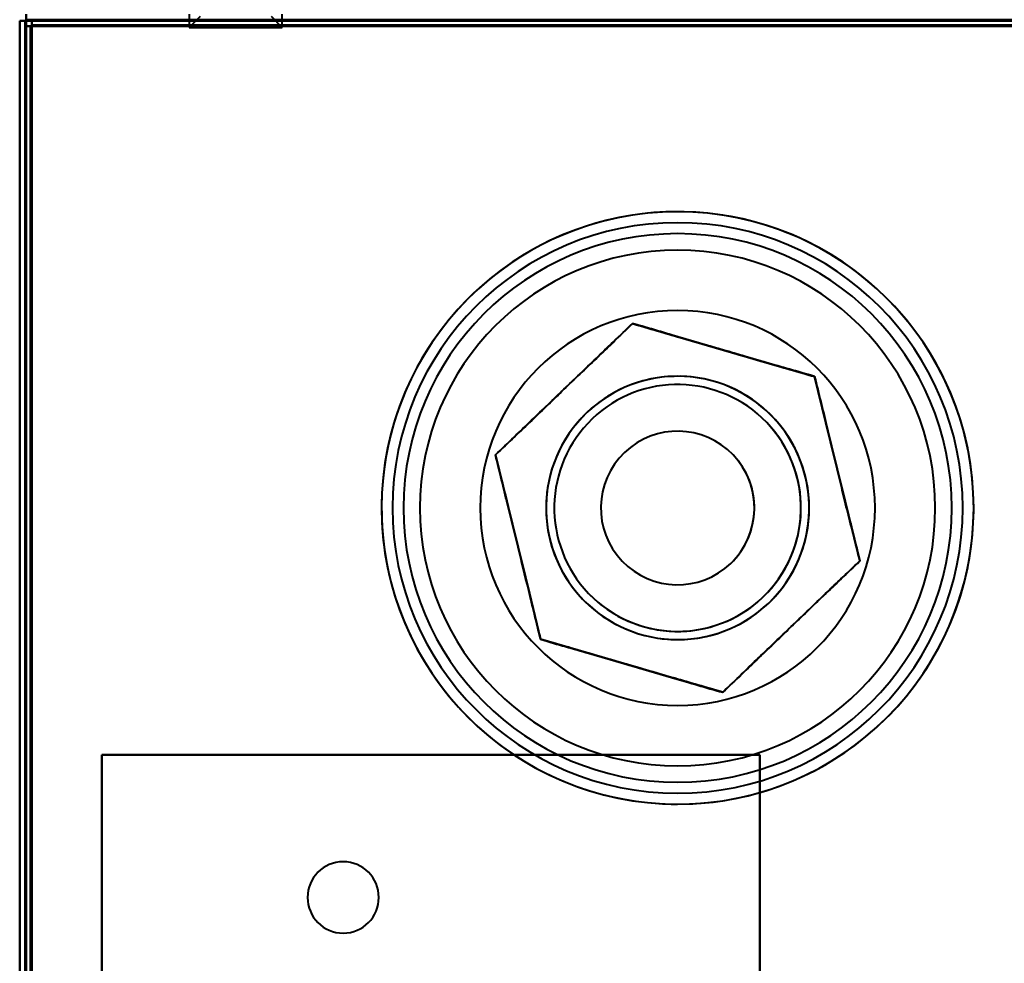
# Model space of a CAD drawing. Header units: millimetres. Extents: x -1321 to 1388, y -120 to 1267.
# Tile 77 of 88: x -418 to -328, y 977 to 1063. Entities that reach past the tile are written whole.
import ezdxf

# ---------------------------------------------------------------- set-up
doc = ezdxf.new("R2010")
doc.units = ezdxf.units.MM
doc.layers.add('G-IMPT', color=8, linetype='Continuous', lineweight=40)

# ---------------------------------------------------------------- blocks, each defined once
blk = doc.blocks.new('NEXA 1500 CALQUES_dwg-769064-Droite')
at = {"layer": 'G-IMPT'}
for p, q in [((-416.9, 1063.372), (-416.9, 1062.772)), ((-416.9, 1063.372), (-416.9, 1062.772)), ((-416.9, 1062.772), (-416.9, 1063.372)), ((-416.9, 1062.772), (-416.9, 1063.372)), ((-402.05, 1063.372), (-402.05, 1062.172)), ((-402.05, 1063.372), (-402.05, 1062.172)), ((-401.05, 1063.172), (-402.05, 1062.172)), ((-401.05, 1063.172), (-402.05, 1062.172)), ((-393.55, 1062.172), (-394.55, 1063.172)), ((-393.55, 1062.172), (-394.55, 1063.172)), ((-393.55, 1062.172), (-393.55, 1063.372)), ((-393.55, 1062.172), (-393.55, 1063.372)), ((-417.5, 1062.772), (-416.9, 1062.772)), ((-416.9, 1062.772), (-417.5, 1062.772)), ((-416.9, 1062.772), (-417.5, 1062.772)), ((-417.5, 1062.772), (-416.9, 1062.772)), ((-417, 1062.272), (-417, 129.472)), ((-416.4, 1062.272), (-417, 1062.272)), ((-416.4, 1062.272), (-417, 1062.272)), ((-417, 1062.272), (-416.4, 1062.272)), ((-417, 1062.272), (-416.4, 1062.272)), ((-416.4, 1062.872), (-416.4, 1062.272)), ((-416.4, 1062.872), (-416.4, 1062.272)), ((-416.4, 1062.272), (-416.4, 1062.872)), ((-416.4, 1062.272), (-416.4, 1062.872)), ((-402.05, 1062.172), (-397.8, 1062.172)), ((-402.05, 1062.172), (-394.119, 1062.172)), ((-397.8, 1062.172), (-402.05, 1062.172)), ((-394.119, 1062.172), (-402.05, 1062.172)), ((-401.481, 1062.172), (-393.55, 1062.172)), ((-393.55, 1062.172), (-401.481, 1062.172)), ((-397.8, 1062.172), (-393.55, 1062.172)), ((-393.55, 1062.172), (-397.8, 1062.172))]:
    blk.add_line(p, q, dxfattribs=at)
at = {"layer": 'G-IMPT', "flags": 128}
for points in [[(-416.9, 1062.872), (-416.9, 1062.997), (-416.9, 1063.122), (-416.9, 1063.247), (-416.9, 1063.372)], [(-416.9, 1063.372), (-416.9, 1063.247), (-416.9, 1063.122), (-416.9, 1062.997), (-416.9, 1062.872)], [(-416.9, 1062.872), (-416.9, 1062.997), (-416.9, 1063.122), (-416.9, 1063.247), (-416.9, 1063.372)], [(-416.9, 1063.372), (-416.9, 1063.247), (-416.9, 1063.122), (-416.9, 1062.997), (-416.9, 1062.872)], [(-417.5, 968.672), (-417.5, 992.197), (-417.5, 1015.722), (-417.5, 1039.247), (-417.5, 1062.772)], [(-417.5, 1062.772), (-417.375, 1062.772), (-417.25, 1062.772), (-417.125, 1062.772), (-417, 1062.772)], [(-417, 1062.772), (-417.125, 1062.772), (-417.25, 1062.772), (-417.375, 1062.772), (-417.5, 1062.772)], [(-417.5, 1062.772), (-417.5, 1039.247), (-417.5, 1015.722), (-417.5, 992.197), (-417.5, 968.672)], [(-417.5, 128.972), (-417.5, 362.422), (-417.5, 595.872), (-417.5, 829.322), (-417.5, 1062.772)], [(-417.5, 1062.772), (-417.5, 1039.247), (-417.5, 1015.722), (-417.5, 992.197), (-417.5, 968.672)], [(-417, 1062.772), (-417.125, 1062.772), (-417.25, 1062.772), (-417.375, 1062.772), (-417.5, 1062.772)], [(-417.5, 1062.772), (-417.5, 829.322), (-417.5, 595.872), (-417.5, 362.422), (-417.5, 128.972)], [(-417.5, 128.972), (-417.5, 362.422), (-417.5, 595.872), (-417.5, 829.322), (-417.5, 1062.772)], [(-417.5, 1062.772), (-417.375, 1062.772), (-417.25, 1062.772), (-417.125, 1062.772), (-417, 1062.772)], [(-417.5, 968.672), (-417.5, 992.197), (-417.5, 1015.722), (-417.5, 1039.247), (-417.5, 1062.772)], [(-417.5, 1062.772), (-417.5, 829.322), (-417.5, 595.872), (-417.5, 362.422), (-417.5, 128.972)], [(-417, 1062.772), (-416.988, 1062.772), (-416.975, 1062.772), (-416.963, 1062.772), (-416.95, 1062.772)], [(-417, 968.672), (-417, 992.197), (-417, 1015.722), (-417, 1039.247), (-417, 1062.772)], [(-417, 1062.772), (-417, 1062.647), (-417, 1062.522), (-417, 1062.397), (-417, 1062.272)], [(-417, 1062.772), (-417, 1039.247), (-417, 1015.722), (-417, 992.197), (-417, 968.672)], [(-417, 1062.272), (-417, 1062.397), (-417, 1062.522), (-417, 1062.647), (-417, 1062.772)], [(-416.95, 1062.772), (-416.963, 1062.772), (-416.975, 1062.772), (-416.988, 1062.772), (-417, 1062.772)], [(-417, 1062.272), (-417, 1062.397), (-417, 1062.522), (-417, 1062.647), (-417, 1062.772)], [(-417, 1062.772), (-417, 1062.647), (-417, 1062.522), (-417, 1062.397), (-417, 1062.272)], [(-417, 1062.272), (-417, 1038.872), (-417, 1015.472), (-417, 992.072), (-417, 968.672)], [(-416.5, 1062.272), (-416.625, 1062.272), (-416.75, 1062.272), (-416.875, 1062.272), (-417, 1062.272)], [(-417, 968.672), (-417, 992.072), (-417, 1015.472), (-417, 1038.872), (-417, 1062.272)], [(-417, 1062.272), (-416.875, 1062.272), (-416.75, 1062.272), (-416.625, 1062.272), (-416.5, 1062.272)], [(-417, 1062.272), (-417, 1038.872), (-417, 1015.472), (-417, 992.072), (-417, 968.672)], [(-417, 968.672), (-417, 992.072), (-417, 1015.472), (-417, 1038.872), (-417, 1062.272)], [(-417, 129.472), (-417, 362.672), (-417, 595.872), (-417, 829.072), (-417, 1062.272)], [(-417, 1062.272), (-417, 829.072), (-417, 595.872), (-417, 362.672), (-417, 129.472)], [(-417, 1062.272), (-416.875, 1062.272), (-416.75, 1062.272), (-416.625, 1062.272), (-416.5, 1062.272)], [(-417, 1062.272), (-417, 829.072), (-417, 595.872), (-417, 362.672), (-417, 129.472)], [(-417, 129.472), (-417, 362.672), (-417, 595.872), (-417, 829.072), (-417, 1062.272)], [(-416.5, 1062.272), (-416.625, 1062.272), (-416.75, 1062.272), (-416.875, 1062.272), (-417, 1062.272)], [(-417, 129.472), (-417, 362.672), (-417, 595.872), (-417, 829.072), (-417, 1062.272)], [(-417, 1062.272), (-417, 829.072), (-417, 595.872), (-417, 362.672), (-417, 129.472)], [(-417, 129.472), (-417, 362.672), (-417, 595.872), (-417, 829.072), (-417, 1062.272)], [(-417, 1062.272), (-417, 829.072), (-417, 595.872), (-417, 362.672), (-417, 129.472)], [(-416.95, 1062.772), (-416.938, 1062.772), (-416.925, 1062.772), (-416.913, 1062.772), (-416.9, 1062.772)], [(-416.9, 1062.772), (-416.913, 1062.772), (-416.925, 1062.772), (-416.938, 1062.772), (-416.95, 1062.772)], [(-416.9, 1062.822), (-416.9, 1062.835), (-416.9, 1062.847), (-416.9, 1062.86), (-416.9, 1062.872)], [(-416.9, 1062.872), (-416.9, 1062.86), (-416.9, 1062.847), (-416.9, 1062.835), (-416.9, 1062.822)], [(-416.4, 1062.872), (-416.525, 1062.872), (-416.65, 1062.872), (-416.775, 1062.872), (-416.9, 1062.872)], [(416.9, 1062.872), (208.45, 1062.872), (0, 1062.872), (-208.45, 1062.872), (-416.9, 1062.872)], [(-416.9, 1062.872), (-416.775, 1062.872), (-416.65, 1062.872), (-416.525, 1062.872), (-416.4, 1062.872)], [(-416.9, 1062.872), (-416.775, 1062.872), (-416.65, 1062.872), (-416.525, 1062.872), (-416.4, 1062.872)], [(-416.4, 1062.872), (-416.525, 1062.872), (-416.65, 1062.872), (-416.775, 1062.872), (-416.9, 1062.872)], [(-416.9, 1062.872), (-208.45, 1062.872), (0, 1062.872), (208.45, 1062.872), (416.9, 1062.872)], [(-416.9, 1062.772), (-416.9, 1062.785), (-416.9, 1062.797), (-416.9, 1062.81), (-416.9, 1062.822)], [(-416.9, 1062.822), (-416.9, 1062.81), (-416.9, 1062.797), (-416.9, 1062.785), (-416.9, 1062.772)], [(416.9, 1062.772), (208.45, 1062.772), (0, 1062.772), (-208.45, 1062.772), (-416.9, 1062.772)], [(-416.9, 1062.772), (-416.9, 1039.247), (-416.9, 1015.722), (-416.9, 992.197), (-416.9, 968.672)], [(-416.9, 968.672), (-416.9, 992.197), (-416.9, 1015.722), (-416.9, 1039.247), (-416.9, 1062.772)], [(-416.9, 1062.772), (-208.45, 1062.772), (0, 1062.772), (208.45, 1062.772), (416.9, 1062.772)], [(-416.9, 968.672), (-416.9, 992.197), (-416.9, 1015.722), (-416.9, 1039.247), (-416.9, 1062.772)], [(-416.9, 1062.772), (-208.45, 1062.772), (0, 1062.772), (208.45, 1062.772), (416.9, 1062.772)], [(-416.9, 1062.772), (-416.9, 1039.247), (-416.9, 1015.722), (-416.9, 992.197), (-416.9, 968.672)], [(416.9, 1062.772), (208.45, 1062.772), (0, 1062.772), (-208.45, 1062.772), (-416.9, 1062.772)], [(416.9, 1062.772), (208.45, 1062.772), (0, 1062.772), (-208.45, 1062.772), (-416.9, 1062.772)], [(-416.9, 1062.772), (-416.9, 1039.247), (-416.9, 1015.722), (-416.9, 992.197), (-416.9, 968.672)], [(-416.9, 968.672), (-416.9, 992.197), (-416.9, 1015.722), (-416.9, 1039.247), (-416.9, 1062.772)], [(-416.9, 1062.772), (-208.45, 1062.772), (0, 1062.772), (208.45, 1062.772), (416.9, 1062.772)], [(-416.5, 129.472), (-416.5, 362.672), (-416.5, 595.872), (-416.5, 829.072), (-416.5, 1062.272)], [(-416.5, 1062.272), (-416.5, 1038.872), (-416.5, 1015.472), (-416.5, 992.072), (-416.5, 968.672)], [(-416.5, 968.672), (-416.5, 992.072), (-416.5, 1015.472), (-416.5, 1038.872), (-416.5, 1062.272)], [(-416.5, 1062.272), (-416.5, 1038.872), (-416.5, 1015.472), (-416.5, 992.072), (-416.5, 968.672)], [(-416.5, 968.672), (-416.5, 992.072), (-416.5, 1015.472), (-416.5, 1038.872), (-416.5, 1062.272)], [(-416.5, 1062.272), (-416.5, 829.072), (-416.5, 595.872), (-416.5, 362.672), (-416.5, 129.472)], [(-416.5, 1062.272), (-416.488, 1062.272), (-416.475, 1062.272), (-416.463, 1062.272), (-416.45, 1062.272)], [(-416.45, 1062.272), (-416.463, 1062.272), (-416.475, 1062.272), (-416.488, 1062.272), (-416.5, 1062.272)], [(-416.45, 1062.272), (-416.438, 1062.272), (-416.425, 1062.272), (-416.413, 1062.272), (-416.4, 1062.272)], [(-416.4, 1062.272), (-416.413, 1062.272), (-416.425, 1062.272), (-416.438, 1062.272), (-416.45, 1062.272)], [(416.4, 1062.872), (208.2, 1062.872), (0, 1062.872), (-208.2, 1062.872), (-416.4, 1062.872)], [(416.4, 1062.872), (208.2, 1062.872), (0, 1062.872), (-208.2, 1062.872), (-416.4, 1062.872)], [(-416.4, 1062.872), (-416.4, 1062.747), (-416.4, 1062.622), (-416.4, 1062.497), (-416.4, 1062.372)], [(-416.4, 1062.872), (-208.2, 1062.872), (0, 1062.872), (208.2, 1062.872), (416.4, 1062.872)], [(-416.4, 1062.872), (-208.2, 1062.872), (0, 1062.872), (208.2, 1062.872), (416.4, 1062.872)], [(416.4, 1062.872), (208.2, 1062.872), (0, 1062.872), (-208.2, 1062.872), (-416.4, 1062.872)], [(-416.4, 1062.372), (-416.4, 1062.497), (-416.4, 1062.622), (-416.4, 1062.747), (-416.4, 1062.872)], [(-416.4, 1062.872), (-208.2, 1062.872), (0, 1062.872), (208.2, 1062.872), (416.4, 1062.872)], [(-416.4, 1062.872), (-208.2, 1062.872), (0, 1062.872), (208.2, 1062.872), (416.4, 1062.872)], [(416.4, 1062.872), (208.2, 1062.872), (0, 1062.872), (-208.2, 1062.872), (-416.4, 1062.872)], [(-416.4, 1062.372), (-416.4, 1062.497), (-416.4, 1062.622), (-416.4, 1062.747), (-416.4, 1062.872)], [(-416.4, 1062.872), (-416.4, 1062.747), (-416.4, 1062.622), (-416.4, 1062.497), (-416.4, 1062.372)], [(416.4, 1062.872), (208.2, 1062.872), (0, 1062.872), (-208.2, 1062.872), (-416.4, 1062.872)], [(-416.4, 1062.872), (-208.2, 1062.872), (0, 1062.872), (208.2, 1062.872), (416.4, 1062.872)], [(-416.4, 1062.872), (-208.2, 1062.872), (0, 1062.872), (208.2, 1062.872), (416.4, 1062.872)], [(416.4, 1062.872), (208.2, 1062.872), (0, 1062.872), (-208.2, 1062.872), (-416.4, 1062.872)], [(-416.4, 1062.372), (-208.2, 1062.372), (0, 1062.372), (208.2, 1062.372), (416.4, 1062.372)], [(416.4, 1062.372), (208.2, 1062.372), (0, 1062.372), (-208.2, 1062.372), (-416.4, 1062.372)], [(-416.4, 1062.372), (-208.2, 1062.372), (0, 1062.372), (208.2, 1062.372), (416.4, 1062.372)], [(416.4, 1062.372), (208.2, 1062.372), (0, 1062.372), (-208.2, 1062.372), (-416.4, 1062.372)], [(416.4, 1062.372), (208.2, 1062.372), (0, 1062.372), (-208.2, 1062.372), (-416.4, 1062.372)], [(-416.4, 1062.372), (-208.2, 1062.372), (0, 1062.372), (208.2, 1062.372), (416.4, 1062.372)], [(-416.4, 1062.322), (-416.4, 1062.335), (-416.4, 1062.347), (-416.4, 1062.36), (-416.4, 1062.372)], [(-416.4, 1062.372), (-416.4, 1062.36), (-416.4, 1062.347), (-416.4, 1062.335), (-416.4, 1062.322)], [(-416.4, 1062.272), (-416.4, 1062.285), (-416.4, 1062.297), (-416.4, 1062.31), (-416.4, 1062.322)], [(-416.4, 1062.322), (-416.4, 1062.31), (-416.4, 1062.297), (-416.4, 1062.285), (-416.4, 1062.272)], [(416.4, 1062.272), (208.2, 1062.272), (0, 1062.272), (-208.2, 1062.272), (-416.4, 1062.272)], [(-416.4, 1062.272), (-416.4, 829.072), (-416.4, 595.872), (-416.4, 362.672), (-416.4, 129.472)], [(-416.4, 129.472), (-416.4, 362.672), (-416.4, 595.872), (-416.4, 829.072), (-416.4, 1062.272)], [(-416.4, 1062.272), (-208.2, 1062.272), (0, 1062.272), (208.2, 1062.272), (416.4, 1062.272)], [(384.5, 1062.272), (184.275, 1062.272), (-15.95, 1062.272), (-216.175, 1062.272), (-416.4, 1062.272)], [(-416.4, 1062.272), (-416.4, 837.047), (-416.4, 611.822), (-416.4, 386.597), (-416.4, 161.372)], [(-416.4, 1062.272), (-216.175, 1062.272), (-15.95, 1062.272), (184.275, 1062.272), (384.5, 1062.272)], [(-416.4, 161.372), (-416.4, 386.597), (-416.4, 611.822), (-416.4, 837.047), (-416.4, 1062.272)], [(-416.4, 161.372), (-416.4, 386.597), (-416.4, 611.822), (-416.4, 837.047), (-416.4, 1062.272)], [(-416.4, 1062.272), (-216.175, 1062.272), (-15.95, 1062.272), (184.275, 1062.272), (384.5, 1062.272)], [(384.5, 1062.272), (184.275, 1062.272), (-15.95, 1062.272), (-216.175, 1062.272), (-416.4, 1062.272)], [(-416.4, 1062.272), (-416.4, 837.047), (-416.4, 611.822), (-416.4, 386.597), (-416.4, 161.372)], [(-357.5, 1045.372), (-358.58, 1045.351), (-359.658, 1045.286), (-360.732, 1045.178), (-361.802, 1045.027), (-362.864, 1044.834), (-363.918, 1044.598), (-364.962, 1044.321), (-365.993, 1044.002), (-367.011, 1043.642), (-368.014, 1043.241), (-369, 1042.801), (-369.968, 1042.321), (-370.916, 1041.803), (-371.842, 1041.248), (-372.745, 1040.656), (-373.624, 1040.029), (-374.477, 1039.367), (-375.303, 1038.671), (-376.101, 1037.943), (-376.869, 1037.183), (-377.605, 1036.394), (-378.31, 1035.575), (-378.981, 1034.729), (-379.618, 1033.857), (-380.22, 1032.96), (-380.785, 1032.04), (-381.313, 1031.098), (-381.803, 1030.136), (-382.254, 1029.154), (-382.665, 1028.156), (-383.036, 1027.142), (-383.366, 1026.114), (-383.655, 1025.073), (-383.902, 1024.022), (-384.107, 1022.961), (-384.269, 1021.894), (-384.389, 1020.82), (-384.465, 1019.743), (-384.498, 1018.664), (-384.488, 1017.584), (-384.435, 1016.505), (-384.339, 1015.43), (-384.2, 1014.359), (-384.018, 1013.294), (-383.794, 1012.238), (-383.528, 1011.191), (-383.22, 1010.156), (-382.87, 1009.134), (-382.481, 1008.127), (-382.051, 1007.136), (-381.582, 1006.164), (-381.075, 1005.21), (-380.529, 1004.278), (-379.947, 1003.368), (-379.329, 1002.483), (-378.677, 1001.623), (-377.99, 1000.789), (-377.27, 999.984), (-376.519, 999.208), (-375.738, 998.463), (-374.927, 997.749), (-374.088, 997.069), (-373.223, 996.423), (-372.333, 995.811), (-371.419, 995.236), (-370.482, 994.698), (-369.525, 994.198), (-368.549, 993.736), (-367.555, 993.314), (-366.545, 992.932), (-365.52, 992.591), (-364.483, 992.291), (-363.434, 992.032), (-362.376, 991.816), (-361.31, 991.643), (-360.238, 991.512), (-359.162, 991.424), (-358.083, 991.379), (-357.5, 991.372)], [(-357.5, 991.372), (-356.42, 991.394), (-355.342, 991.459), (-354.268, 991.566), (-353.198, 991.717), (-352.136, 991.911), (-351.082, 992.146), (-350.038, 992.424), (-349.007, 992.743), (-347.989, 993.103), (-346.986, 993.504), (-346, 993.944), (-345.032, 994.423), (-344.084, 994.941), (-343.158, 995.496), (-342.255, 996.088), (-341.376, 996.716), (-340.523, 997.378), (-339.697, 998.074), (-338.899, 998.802), (-338.131, 999.561), (-337.395, 1000.351), (-336.69, 1001.169), (-336.019, 1002.015), (-335.382, 1002.887), (-334.78, 1003.784), (-334.215, 1004.704), (-333.687, 1005.646), (-333.197, 1006.609), (-332.746, 1007.59), (-332.335, 1008.589), (-331.964, 1009.603), (-331.634, 1010.631), (-331.345, 1011.672), (-331.098, 1012.723), (-330.893, 1013.783), (-330.731, 1014.851), (-330.611, 1015.924), (-330.535, 1017.001), (-330.502, 1018.081), (-330.512, 1019.161), (-330.565, 1020.239), (-330.661, 1021.315), (-330.8, 1022.386), (-330.982, 1023.45), (-331.206, 1024.507), (-331.472, 1025.553), (-331.78, 1026.588), (-332.13, 1027.61), (-332.519, 1028.618), (-332.949, 1029.608), (-333.418, 1030.581), (-333.925, 1031.534), (-334.471, 1032.467), (-335.053, 1033.376), (-335.671, 1034.262), (-336.323, 1035.122), (-337.01, 1035.956), (-337.73, 1036.761), (-338.481, 1037.537), (-339.262, 1038.282), (-340.073, 1038.995), (-340.912, 1039.676), (-341.777, 1040.322), (-342.667, 1040.933), (-343.581, 1041.508), (-344.518, 1042.046), (-345.475, 1042.547), (-346.451, 1043.008), (-347.445, 1043.43), (-348.455, 1043.812), (-349.48, 1044.154), (-350.517, 1044.454), (-351.566, 1044.712), (-352.624, 1044.928), (-353.69, 1045.102), (-354.762, 1045.233), (-355.838, 1045.321), (-356.917, 1045.366), (-357.5, 1045.372)], [(-361.62, 1035.175), (-364.743, 1032.182), (-367.865, 1029.19), (-370.988, 1026.198), (-374.111, 1023.206)], [(-374.111, 1023.206), (-370.988, 1026.198), (-367.865, 1029.19), (-364.743, 1032.182), (-361.62, 1035.175)], [(-361.62, 1035.175), (-364.743, 1032.182), (-367.865, 1029.19), (-370.988, 1026.198), (-374.111, 1023.206)], [(-374.111, 1023.206), (-370.988, 1026.198), (-367.865, 1029.19), (-364.743, 1032.182), (-361.62, 1035.175)], [(-361.62, 1035.175), (-364.743, 1032.182), (-367.865, 1029.19), (-370.988, 1026.198), (-374.111, 1023.206)], [(-374.111, 1023.206), (-370.988, 1026.198), (-367.865, 1029.19), (-364.743, 1032.182), (-361.62, 1035.175)], [(-345.009, 1030.341), (-349.161, 1031.55), (-353.314, 1032.758), (-357.467, 1033.966), (-361.62, 1035.175)], [(-361.62, 1035.175), (-357.467, 1033.966), (-353.314, 1032.758), (-349.161, 1031.55), (-345.009, 1030.341)], [(-345.009, 1030.341), (-349.161, 1031.55), (-353.314, 1032.758), (-357.467, 1033.966), (-361.62, 1035.175)], [(-361.62, 1035.175), (-357.467, 1033.966), (-353.314, 1032.758), (-349.161, 1031.55), (-345.009, 1030.341)], [(-345.009, 1030.341), (-349.161, 1031.55), (-353.314, 1032.758), (-357.467, 1033.966), (-361.62, 1035.175)], [(-361.62, 1035.175), (-357.467, 1033.966), (-353.314, 1032.758), (-349.161, 1031.55), (-345.009, 1030.341)], [(-340.889, 1013.539), (-341.919, 1017.739), (-342.949, 1021.94), (-343.979, 1026.141), (-345.009, 1030.341)], [(-345.009, 1030.341), (-343.979, 1026.141), (-342.949, 1021.94), (-341.919, 1017.739), (-340.889, 1013.539)], [(-340.889, 1013.539), (-341.919, 1017.739), (-342.949, 1021.94), (-343.979, 1026.141), (-345.009, 1030.341)], [(-345.009, 1030.341), (-343.979, 1026.141), (-342.949, 1021.94), (-341.919, 1017.739), (-340.889, 1013.539)], [(-340.889, 1013.539), (-341.919, 1017.739), (-342.949, 1021.94), (-343.979, 1026.141), (-345.009, 1030.341)], [(-345.009, 1030.341), (-343.979, 1026.141), (-342.949, 1021.94), (-341.919, 1017.739), (-340.889, 1013.539)], [(-374.111, 1023.206), (-373.081, 1019.005), (-372.051, 1014.805), (-371.021, 1010.604), (-369.991, 1006.403)], [(-369.991, 1006.403), (-371.021, 1010.604), (-372.051, 1014.805), (-373.081, 1019.005), (-374.111, 1023.206)], [(-374.111, 1023.206), (-373.081, 1019.005), (-372.051, 1014.805), (-371.021, 1010.604), (-369.991, 1006.403)], [(-369.991, 1006.403), (-371.021, 1010.604), (-372.051, 1014.805), (-373.081, 1019.005), (-374.111, 1023.206)], [(-374.111, 1023.206), (-373.081, 1019.005), (-372.051, 1014.805), (-371.021, 1010.604), (-369.991, 1006.403)], [(-369.991, 1006.403), (-371.021, 1010.604), (-372.051, 1014.805), (-373.081, 1019.005), (-374.111, 1023.206)], [(-353.38, 1001.57), (-350.257, 1004.562), (-347.135, 1007.554), (-344.012, 1010.547), (-340.889, 1013.539)], [(-340.889, 1013.539), (-344.012, 1010.547), (-347.135, 1007.554), (-350.257, 1004.562), (-353.38, 1001.57)], [(-353.38, 1001.57), (-350.257, 1004.562), (-347.135, 1007.554), (-344.012, 1010.547), (-340.889, 1013.539)], [(-340.889, 1013.539), (-344.012, 1010.547), (-347.135, 1007.554), (-350.257, 1004.562), (-353.38, 1001.57)], [(-353.38, 1001.57), (-350.257, 1004.562), (-347.135, 1007.554), (-344.012, 1010.547), (-340.889, 1013.539)], [(-340.889, 1013.539), (-344.012, 1010.547), (-347.135, 1007.554), (-350.257, 1004.562), (-353.38, 1001.57)], [(-369.991, 1006.403), (-365.839, 1005.195), (-361.686, 1003.987), (-357.533, 1002.778), (-353.38, 1001.57)], [(-353.38, 1001.57), (-357.533, 1002.778), (-361.686, 1003.987), (-365.839, 1005.195), (-369.991, 1006.403)], [(-369.991, 1006.403), (-365.839, 1005.195), (-361.686, 1003.987), (-357.533, 1002.778), (-353.38, 1001.57)], [(-353.38, 1001.57), (-357.533, 1002.778), (-361.686, 1003.987), (-365.839, 1005.195), (-369.991, 1006.403)], [(-369.991, 1006.403), (-365.839, 1005.195), (-361.686, 1003.987), (-357.533, 1002.778), (-353.38, 1001.57)], [(-353.38, 1001.57), (-357.533, 1002.778), (-361.686, 1003.987), (-365.839, 1005.195), (-369.991, 1006.403)], [(-350, 995.872), (-365, 995.872), (-380, 995.872), (-395, 995.872), (-410, 995.872)], [(-410, 995.872), (-410, 965.872), (-410, 935.872), (-410, 905.872), (-410, 875.872)], [(-410, 875.872), (-410, 905.872), (-410, 935.872), (-410, 965.872), (-410, 995.872)], [(-410, 995.872), (-395, 995.872), (-380, 995.872), (-365, 995.872), (-350, 995.872)], [(-350, 995.872), (-365, 995.872), (-380, 995.872), (-395, 995.872), (-410, 995.872)], [(-410, 995.872), (-395, 995.872), (-380, 995.872), (-365, 995.872), (-350, 995.872)], [(-410, 995.872), (-410, 965.872), (-410, 935.872), (-410, 905.872), (-410, 875.872)], [(-410, 875.872), (-410, 905.872), (-410, 935.872), (-410, 965.872), (-410, 995.872)], [(-410, 995.872), (-410, 965.872), (-410, 935.872), (-410, 905.872), (-410, 875.872)], [(-410, 875.872), (-410, 905.872), (-410, 935.872), (-410, 965.872), (-410, 995.872)], [(-350, 995.872), (-365, 995.872), (-380, 995.872), (-395, 995.872), (-410, 995.872)], [(-410, 995.872), (-395, 995.872), (-380, 995.872), (-365, 995.872), (-350, 995.872)], [(-410, 875.872), (-410, 905.872), (-410, 935.872), (-410, 965.872), (-410, 995.872)], [(-410, 995.872), (-395, 995.872), (-380, 995.872), (-365, 995.872), (-350, 995.872)], [(-350, 995.872), (-365, 995.872), (-380, 995.872), (-395, 995.872), (-410, 995.872)], [(-410, 995.872), (-410, 965.872), (-410, 935.872), (-410, 905.872), (-410, 875.872)], [(-350, 875.872), (-350, 905.872), (-350, 935.872), (-350, 965.872), (-350, 995.872)], [(-350, 995.872), (-350, 965.872), (-350, 935.872), (-350, 905.872), (-350, 875.872)], [(-350, 875.872), (-350, 905.872), (-350, 935.872), (-350, 965.872), (-350, 995.872)], [(-350, 995.872), (-350, 965.872), (-350, 935.872), (-350, 905.872), (-350, 875.872)], [(-350, 875.872), (-350, 905.872), (-350, 935.872), (-350, 965.872), (-350, 995.872)], [(-350, 995.872), (-350, 965.872), (-350, 935.872), (-350, 905.872), (-350, 875.872)], [(-350, 995.872), (-350, 965.872), (-350, 935.872), (-350, 905.872), (-350, 875.872)], [(-350, 875.872), (-350, 905.872), (-350, 935.872), (-350, 965.872), (-350, 995.872)]]:
    blk.add_lwpolyline(points, dxfattribs=at)
at = {"layer": 'G-IMPT'}
for centre, radius, start, end in [((-357.5, 1018.372), 27, 90, 180), ((-357.5, 1018.372), 27, 360, 180), ((-357.5, 1018.372), 27, 0, 180), ((-357.5, 1018.372), 27, 0, 180), ((-357.5, 1018.372), 27, 90, 270), ((-357.5, 1018.372), 27, 90, 180), ((-357.5, 1018.372), 27, 0, 180), ((-357.5, 1018.372), 27, 90, 270), ((-357.5, 1018.372), 27, 270, 90), ((-357.5, 1018.372), 27, 270, 90), ((-357.5, 1018.372), 27, 360, 90), ((-357.5, 1018.372), 27, 270, 90), ((-357.5, 1018.372), 26, 0, 180), ((-357.5, 1018.372), 26, 90, 180), ((-357.5, 1018.372), 26, 0, 180), ((-357.5, 1018.372), 26, 90, 180), ((-357.5, 1018.372), 26, 270, 90), ((-357.5, 1018.372), 26, 270, 90), ((-357.5, 1018.372), 25, 90, 270), ((-357.5, 1018.372), 25, 0, 180), ((-357.5, 1018.372), 25, 360, 180), ((-357.5, 1018.372), 25, 0, 180), ((-357.5, 1018.372), 25, 270, 90), ((-357.5, 1018.372), 23.5, 360, 180), ((-357.5, 1018.372), 23.5, 360, 180), ((-357.5, 1018.372), 23.5, 0, 180), ((-357.5, 1018.372), 23.5, 0, 180), ((-357.5, 1018.372), 18, 90, 270), ((-357.5, 1018.372), 18, 360, 180), ((-357.5, 1018.372), 18, 0, 180), ((-357.5, 1018.372), 18, 90, 270), ((-357.5, 1018.372), 18, 0, 180), ((-357.5, 1018.372), 18, 360, 180), ((-357.5, 1018.372), 18, 0, 180), ((-357.5, 1018.372), 18, 0, 180), ((-357.5, 1018.372), 18, 270, 90), ((-357.5, 1018.372), 18, 270, 90), ((-357.5, 1018.372), 12, 43.77637, 223.77637), ((-357.5, 1018.372), 12, 90, 270), ((-357.5, 1018.372), 12, 90, 180), ((-357.5, 1018.372), 12, 0, 180), ((-357.5, 1018.372), 12, 0, 180), ((-357.5, 1018.372), 12, 313.77637, 133.77637), ((-357.5, 1018.372), 12, 270, 90), ((-357.5, 1018.372), 12, 0, 90), ((-357.5, 1018.372), 11.25, 43.77637, 223.77637), ((-357.5, 1018.372), 11.25, 43.77637, 223.77637), ((-357.5, 1018.372), 11.25, 313.77637, 133.77637), ((-357.5, 1018.372), 11.25, 313.77637, 133.77637), ((-357.5, 1018.372), 11.25, 313.77637, 133.77637), ((-357.5, 1018.372), 11.25, 43.77637, 133.77637), ((-357.5, 1018.372), 11.25, 43.77637, 133.77637), ((-357.5, 1018.372), 11.25, 313.77637, 133.77637), ((-357.5, 1018.372), 12, 133.77637, 313.77637), ((-357.5, 1018.372), 11.25, 133.77637, 313.77637), ((-357.5, 1018.372), 11.25, 133.77637, 313.77637), ((-357.5, 1018.372), 11.25, 133.77637, 313.77637), ((-357.5, 1018.372), 11.25, 133.77637, 313.77637), ((-357.5, 1018.372), 11.25, 133.77637, 313.77637), ((-357.5, 1018.372), 11.25, 133.77637, 313.77637), ((-357.5, 1018.372), 12, 313.77637, 43.77637), ((-357.5, 1018.372), 11.25, 223.77637, 43.77637), ((-357.5, 1018.372), 11.25, 223.77637, 43.77637), ((-357.5, 1018.372), 11.25, 313.77637, 43.77637), ((-357.5, 1018.372), 11.25, 313.77637, 43.77637), ((-357.5, 1018.372), 7, 43.77637, 223.77637), ((-357.5, 1018.372), 7, 313.77637, 133.77637), ((-357.5, 1018.372), 7, 313.77637, 133.77637), ((-357.5, 1018.372), 7, 313.77637, 133.77637), ((-357.5, 1018.372), 7, 133.77637, 313.77637), ((-357.5, 1018.372), 7, 133.77637, 313.77637), ((-357.5, 1018.372), 7, 133.77637, 313.77637), ((-357.5, 1018.372), 7, 313.77637, 43.77637), ((-357.5, 1018.372), 27, 180, 270), ((-357.5, 1018.372), 27, 180, 0), ((-357.5, 1018.372), 27, 180, 360), ((-357.5, 1018.372), 27, 180, 0), ((-357.5, 1018.372), 27, 180, 270), ((-357.5, 1018.372), 27, 180, 360), ((-357.5, 1018.372), 26, 180, 0), ((-357.5, 1018.372), 26, 180, 270), ((-357.5, 1018.372), 26, 180, 0), ((-357.5, 1018.372), 26, 180, 270), ((-357.5, 1018.372), 25, 180, 360), ((-357.5, 1018.372), 25, 180, 270), ((-357.5, 1018.372), 25, 180, 0), ((-357.5, 1018.372), 23.5, 180, 0), ((-357.5, 1018.372), 23.5, 180, 0), ((-357.5, 1018.372), 23.5, 180, 360), ((-357.5, 1018.372), 23.5, 180, 0), ((-357.5, 1018.372), 18, 180, 270), ((-357.5, 1018.372), 18, 180, 270), ((-357.5, 1018.372), 18, 180, 0), ((-357.5, 1018.372), 18, 180, 0), ((-357.5, 1018.372), 18, 180, 360), ((-357.5, 1018.372), 18, 180, 0), ((-357.5, 1018.372), 12, 180, 0), ((-357.5, 1018.372), 12, 180, 360), ((-357.5, 1018.372), 12, 180, 0), ((-357.5, 1018.372), 18, 270, 0), ((-357.5, 1018.372), 18, 270, 360), ((-357.5, 1018.372), 25, 270, 0), ((-357.5, 1018.372), 27, 270, 0), ((-357.5, 1018.372), 7, 223.77637, 313.77637), ((-357.5, 1018.372), 12, 223.77637, 313.77637), ((-388, 982.872), 3.25, 0, 180), ((-388, 982.872), 3.25, 0, 180), ((-388, 982.872), 3.25, 360, 180), ((-388, 982.872), 3.25, 360, 180), ((-388, 982.872), 3.25, 360, 180), ((-388, 982.872), 3.25, 360, 180), ((-388, 982.872), 3.25, 0, 180), ((-388, 982.872), 3.25, 0, 180), ((-388, 982.872), 3.25, 180, 0), ((-388, 982.872), 3.25, 180, 0), ((-388, 982.872), 3.25, 180, 360), ((-388, 982.872), 3.25, 180, 360), ((-388, 982.872), 3.25, 180, 0), ((-388, 982.872), 3.25, 180, 0), ((-388, 982.872), 3.25, 180, 0), ((-388, 982.872), 3.25, 180, 0)]:
    blk.add_arc(centre, radius, start, end, dxfattribs=at)
for points in [[(-374.111, 1023.206), (-372.956, 1024.312), (-370.744, 1026.432), (-367.865, 1029.19), (-364.987, 1031.948), (-362.775, 1034.068), (-361.62, 1035.175)], [(-361.62, 1035.175), (-362.224, 1034.602), (-363.354, 1033.5), (-364.921, 1031.991), (-366.413, 1030.573), (-367.378, 1029.652), (-367.865, 1029.19)], [(-361.62, 1035.175), (-360.084, 1034.728), (-357.142, 1033.872), (-353.314, 1032.758), (-349.487, 1031.644), (-346.545, 1030.788), (-345.009, 1030.341)], [(-345.009, 1030.341), (-344.628, 1028.787), (-343.898, 1025.812), (-342.949, 1021.94), (-342, 1018.069), (-341.27, 1015.093), (-340.889, 1013.539)], [(-367.865, 1029.19), (-368.347, 1028.723), (-369.309, 1027.798), (-370.789, 1026.368), (-372.364, 1024.867), (-373.513, 1023.785), (-374.111, 1023.206)], [(-369.991, 1006.403), (-370.372, 1007.957), (-371.102, 1010.933), (-372.051, 1014.805), (-373, 1018.676), (-373.73, 1021.652), (-374.111, 1023.206)], [(-340.889, 1013.539), (-342.044, 1012.432), (-344.256, 1010.312), (-347.135, 1007.554), (-350.013, 1004.797), (-352.225, 1002.677), (-353.38, 1001.57)], [(-347.135, 1007.554), (-346.653, 1008.021), (-345.691, 1008.946), (-344.211, 1010.376), (-342.636, 1011.878), (-341.487, 1012.96), (-340.889, 1013.539)], [(-353.38, 1001.57), (-352.776, 1002.143), (-351.646, 1003.244), (-350.079, 1004.754), (-348.587, 1006.171), (-347.622, 1007.093), (-347.135, 1007.554)], [(-353.38, 1001.57), (-354.916, 1002.017), (-357.858, 1002.873), (-361.686, 1003.987), (-365.513, 1005.1), (-368.455, 1005.956), (-369.991, 1006.403)]]:
    blk.add_open_spline(points, degree=3, dxfattribs=at)
for points in [[(-345.009, 1030.341), (-346.597, 1030.839), (-348.759, 1031.412), (-351.394, 1032.183), (-353.312, 1032.766), (-355.243, 1033.303), (-357.88, 1034.067), (-360.013, 1034.743), (-361.62, 1035.175)], [(-340.889, 1013.539), (-341.252, 1015.163), (-341.837, 1017.322), (-342.487, 1019.99), (-342.941, 1021.942), (-343.441, 1023.883), (-344.099, 1026.549), (-344.579, 1028.733), (-345.009, 1030.341)], [(-374.111, 1023.206), (-373.748, 1021.582), (-373.163, 1019.422), (-372.513, 1016.755), (-372.059, 1014.803), (-371.559, 1012.862), (-370.901, 1010.196), (-370.421, 1008.011), (-369.991, 1006.403)], [(-369.991, 1006.403), (-368.403, 1005.906), (-366.241, 1005.333), (-363.606, 1004.562), (-361.688, 1003.979), (-359.757, 1003.442), (-357.12, 1002.678), (-354.987, 1002.002), (-353.38, 1001.57)]]:
    blk.add_open_spline(points, degree=3, knots=[0, 0, 0, 0, 0.25, 0.375, 0.5, 0.625, 0.75, 1, 1, 1, 1], dxfattribs=at)

msp = doc.modelspace()

# ---------------------------------------------------------------- block references
at = {"layer": 'G-IMPT'}
msp.add_blockref('NEXA 1500 CALQUES_dwg-769064-Droite', (0, 0), dxfattribs=at)

doc.saveas('drawing.dxf')
